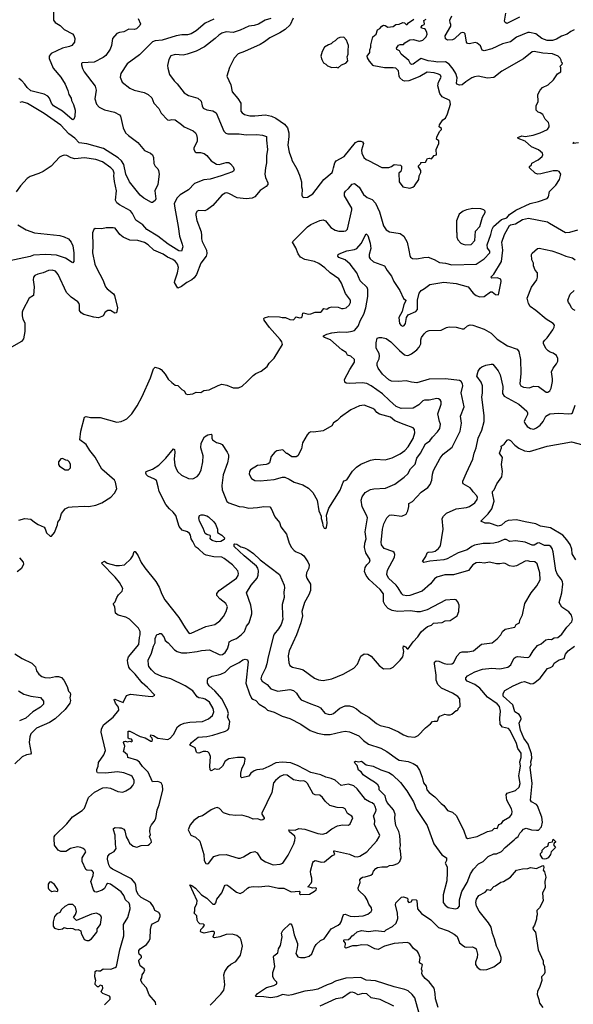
# Model space of a CAD drawing. Extents: x 1863118 to 1989590, y 394482 to 532474.
# Tile 101 of 215: x 1918176 to 1924504, y 486151 to 497411. Entities that reach past the tile are written whole.
import ezdxf

# ---------------------------------------------------------------- set-up
doc = ezdxf.new("R2010")
doc.units = 0

msp = doc.modelspace()

# ---------------------------------------------------------------- linework, layer by layer
at = {"layer": '0CON20XD'}
for points in [[(1918564, 497535), (1918563, 497405), (1918580, 497380), (1918640, 497345), (1918685, 497298), (1918780, 497250), (1918795, 497230), (1918807, 497195), (1918803, 497155), (1918771, 497115), (1918746, 497104), (1918665, 497085), (1918534, 497025), (1918511, 496995), (1918513, 496965), (1918557, 496857), (1918646, 496755), (1918697, 496675), (1918725, 496602), (1918736, 496555), (1918764, 496515), (1918768, 496485), (1918791, 496441), (1918812, 496375), (1918808, 496305), (1918795, 496272), (1918785, 496267), (1918775, 496271), (1918665, 496363), (1918561, 496425), (1918541, 496455), (1918517, 496515), (1918497, 496537), (1918455, 496559), (1918305, 496599), (1918260, 496635), (1918235, 496675), (1918201, 496711), (1918165, 496739)], [(1924515, 497295), (1924475, 497275), (1924435, 497245), (1924368, 497222), (1924311, 497189), (1924265, 497171), (1924205, 497171), (1924145, 497195), (1924075, 497249), (1924005, 497264), (1923985, 497263), (1923855, 497212), (1923785, 497158), (1923695, 497134), (1923573, 497077), (1923486, 497056), (1923464, 497064), (1923445, 497112), (1923404, 497144), (1923385, 497149), (1923314, 497134), (1923295, 497140), (1923284, 497155), (1923268, 497248), (1923255, 497259), (1923235, 497263), (1923215, 497256), (1923145, 497191), (1923125, 497181), (1923066, 497176), (1923043, 497193), (1923039, 497225), (1923104, 497336), (1923106, 497355), (1923096, 497375), (1923094, 497405), (1923114, 497455)], [(1923891, 497439), (1923745, 497366), (1923727, 497377), (1923718, 497395), (1923734, 497484)], [(1921047, 497425), (1920983, 497407), (1920905, 497358), (1920855, 497343), (1920795, 497335), (1920695, 497289), (1920615, 497266), (1920535, 497272), (1920485, 497256), (1920451, 497235), (1920409, 497195), (1920288, 497102), (1920195, 497049), (1920090, 497015), (1920045, 497006), (1919955, 497014), (1919905, 496996), (1919880, 496955), (1919867, 496885), (1919868, 496855), (1919890, 496785), (1919940, 496710), (1919976, 496676), (1920055, 496574), (1920105, 496543), (1920214, 496515), (1920249, 496479), (1920260, 496425), (1920275, 496400), (1920315, 496381), (1920385, 496368), (1920421, 496345), (1920511, 496135), (1920534, 496114), (1920555, 496107), (1920685, 496107), (1920763, 496093), (1920885, 496099), (1920952, 496092), (1920997, 496075), (1920997, 496033), (1921010, 495925), (1920996, 495855), (1920999, 495775), (1920984, 495715), (1920979, 495645), (1920984, 495605), (1921011, 495545), (1921012, 495525), (1920994, 495505), (1920925, 495457), (1920865, 495386), (1920835, 495370), (1920765, 495361), (1920662, 495372), (1920565, 495422), (1920545, 495429), (1920525, 495427), (1920487, 495403), (1920384, 495286), (1920321, 495239), (1920294, 495226), (1920225, 495228), (1920205, 495221), (1920189, 495195), (1920188, 495175), (1920202, 495115), (1920252, 494985), (1920253, 494943), (1920253, 494905), (1920261, 494875), (1920313, 494775), (1920317, 494737), (1920309, 494705), (1920246, 494625), (1920197, 494495), (1920171, 494459), (1920145, 494435), (1920088, 494405), (1920025, 494359), (1919985, 494342), (1919947, 494405), (1919948, 494425), (1919981, 494515), (1919991, 494575), (1919981, 494615), (1919957, 494645), (1919925, 494669), (1919865, 494695), (1919815, 494731), (1919709, 494775), (1919646, 494835), (1919602, 494862), (1919525, 494886), (1919435, 494891), (1919360, 494925), (1919322, 494955), (1919268, 495025), (1919245, 495032), (1919165, 495030), (1919115, 495018), (1919038, 495022), (1919025, 495010), (1919010, 494975), (1919012, 494825), (1919007, 494743), (1919036, 494616), (1919056, 494565), (1919126, 494435), (1919158, 494355), (1919174, 494334), (1919248, 494275), (1919261, 494255), (1919294, 494115), (1919281, 494059), (1919265, 494053), (1919215, 494084), (1919185, 494086), (1919153, 494067), (1919129, 494025), (1919115, 494015), (1919075, 494003), (1919025, 494009), (1918911, 494041), (1918878, 494058), (1918861, 494085), (1918861, 494145), (1918856, 494166), (1918839, 494185), (1918765, 494239), (1918712, 494292), (1918616, 494495), (1918584, 494534), (1918546, 494546), (1918505, 494543), (1918444, 494516), (1918385, 494501), (1918350, 494485), (1918334, 494465), (1918329, 494435), (1918342, 494355), (1918335, 494258), (1918286, 494225), (1918210, 494090), (1918204, 494066), (1918203, 494025), (1918211, 493985), (1918234, 493945), (1918234, 493845), (1918218, 493762), (1918195, 493730), (1918082, 493665)], [(1920396, 497415), (1920295, 497369), (1920195, 497284), (1920135, 497247), (1920095, 497237), (1920029, 497239), (1919965, 497226), (1919805, 497175), (1919725, 497167), (1919695, 497156), (1919545, 497009), (1919405, 496906), (1919334, 496795), (1919323, 496755), (1919347, 496697), (1919435, 496629), (1919485, 496604), (1919598, 496578), (1919646, 496556), (1919685, 496516), (1919711, 496455), (1919765, 496394), (1919795, 496341), (1919864, 496264), (1919885, 496261), (1919915, 496271), (1919955, 496266), (1920025, 496211), (1920057, 496187), (1920158, 496138), (1920184, 496115), (1920196, 496095), (1920206, 496055), (1920203, 496017), (1920166, 495944), (1920167, 495925), (1920180, 495900), (1920195, 495891), (1920242, 495892), (1920285, 495881), (1920315, 495856), (1920366, 495795), (1920425, 495757), (1920455, 495753), (1920535, 495778), (1920565, 495776), (1920585, 495763), (1920615, 495728), (1920627, 495695), (1920621, 495679), (1920610, 495670), (1920480, 495625), (1920355, 495588), (1920279, 495581), (1920175, 495538), (1920105, 495466), (1920012, 495408), (1919975, 495375), (1919942, 495308), (1919949, 495255), (1919988, 495045), (1920001, 494935), (1920034, 494845), (1920039, 494815), (1920027, 494763), (1919995, 494769), (1919875, 494842), (1919755, 494937), (1919630, 495010), (1919585, 495066), (1919505, 495120), (1919487, 495147), (1919467, 495195), (1919442, 495225), (1919315, 495294), (1919287, 495315), (1919272, 495345), (1919281, 495455), (1919259, 495561), (1919253, 495625), (1919257, 495655), (1919245, 495689), (1919219, 495715), (1919122, 495785), (1919045, 495810), (1918915, 495832), (1918805, 495820), (1918765, 495831), (1918715, 495857), (1918685, 495860), (1918660, 495855), (1918631, 495839), (1918537, 495735), (1918446, 495674), (1918395, 495650), (1918295, 495616), (1918262, 495595), (1918185, 495510), (1918136, 495444)], [(1918165, 491686), (1918235, 491706), (1918305, 491699), (1918344, 491665), (1918387, 491637), (1918455, 491607), (1918468, 491588), (1918483, 491543), (1918525, 491503), (1918538, 491505), (1918574, 491546), (1918610, 491635), (1918612, 491665), (1918636, 491695), (1918655, 491762), (1918694, 491816), (1918734, 491836), (1918775, 491842), (1918916, 491846), (1918965, 491844), (1919045, 491859), (1919115, 491884), (1919218, 491952), (1919260, 491995), (1919288, 492045), (1919272, 492122), (1919259, 492145), (1919115, 492270), (1919037, 492407), (1918976, 492486), (1918935, 492554), (1918864, 492605), (1918876, 492705), (1918916, 492864), (1918935, 492874), (1918985, 492861), (1919095, 492862), (1919285, 492808), (1919335, 492814), (1919370, 492830), (1919402, 492848), (1919459, 492905), (1919520, 492995), (1919577, 493103), (1919671, 493315), (1919705, 493418), (1919723, 493437), (1919775, 493423), (1919795, 493410), (1919839, 493359), (1919875, 493300), (1919915, 493260), (1919955, 493232), (1919985, 493228), (1920031, 493181), (1920055, 493168), (1920075, 493132), (1920094, 493124), (1920155, 493132), (1920195, 493150), (1920245, 493146), (1920280, 493170), (1920342, 493178), (1920445, 493229), (1920485, 493241), (1920545, 493230), (1920615, 493200), (1920678, 493202), (1920720, 493220), (1920775, 493275), (1920845, 493342), (1920877, 493365), (1920938, 493392), (1921003, 493445), (1921028, 493482), (1921085, 493542), (1921180, 493695), (1921173, 493725), (1921153, 493755), (1921030, 493890), (1920970, 493975), (1920967, 493995), (1920975, 494003), (1921025, 494018), (1921145, 494011), (1921175, 494004), (1921213, 494007), (1921265, 493981), (1921305, 493980), (1921336, 494014), (1921375, 494002), (1921395, 494004), (1921405, 494013), (1921414, 494055), (1921420, 494060), (1921475, 494044), (1921505, 494047), (1921555, 494067), (1921613, 494067), (1921626, 494074), (1921653, 494107), (1921685, 494102), (1921715, 494120), (1921745, 494128), (1921815, 494122), (1921855, 494107), (1921875, 494107), (1921908, 494115), (1921941, 494145), (1921958, 494175), (1921958, 494205), (1921901, 494281), (1921855, 494396), (1921825, 494446), (1921725, 494516), (1921665, 494574), (1921595, 494622), (1921545, 494644), (1921435, 494667), (1921385, 494695), (1921361, 494735), (1921333, 494803), (1921293, 494865), (1921297, 494875), (1921465, 495041), (1921505, 495069), (1921605, 495114), (1921645, 495121), (1921670, 495110), (1921733, 495033), (1921783, 495003), (1921825, 494993), (1921882, 494992), (1921905, 494996), (1921925, 495017), (1921974, 495235), (1921971, 495255), (1921890, 495395), (1921889, 495431), (1921900, 495450), (1921935, 495482), (1921975, 495531), (1922005, 495536), (1922056, 495495), (1922105, 495412), (1922147, 495377), (1922205, 495354), (1922244, 495314), (1922290, 495215), (1922334, 495055), (1922367, 495007), (1922405, 494984), (1922525, 494966), (1922566, 494936), (1922604, 494865), (1922624, 494776), (1922634, 494714), (1922645, 494694), (1922665, 494681), (1922717, 494677), (1922795, 494692), (1922845, 494694), (1922915, 494668), (1922975, 494634), (1923045, 494628), (1923115, 494609), (1923395, 494614), (1923485, 494675), (1923551, 494745), (1923551, 494765), (1923525, 494799), (1923518, 494835), (1923561, 494955), (1923575, 495015), (1923592, 495045), (1923685, 495127), (1923745, 495144), (1923776, 495184), (1923849, 495231), (1924012, 495308), (1924108, 495332), (1924204, 495366), (1924220, 495385), (1924232, 495445), (1924305, 495518), (1924347, 495585), (1924360, 495645), (1924343, 495673), (1924325, 495682), (1924275, 495683), (1924135, 495648), (1924095, 495646), (1924067, 495657), (1924003, 495715), (1924005, 495730), (1924025, 495750), (1924031, 495769), (1924102, 495808), (1924149, 495845), (1924156, 495865), (1924153, 495885), (1924105, 495922), (1924026, 495956), (1923953, 496023), (1923875, 496053), (1923872, 496065), (1923915, 496081), (1923955, 496076), (1924045, 496089), (1924127, 496117), (1924208, 496155), (1924230, 496185), (1924230, 496205), (1924220, 496235), (1924182, 496275), (1924156, 496326), (1924127, 496347), (1924103, 496353), (1924080, 496375), (1924080, 496425), (1924102, 496475), (1924098, 496555), (1924124, 496606), (1924154, 496636), (1924218, 496665), (1924279, 496721), (1924325, 496790), (1924360, 496815), (1924360, 496865), (1924350, 496875), (1924378, 496902), (1924380, 496915), (1924370, 496925), (1924367, 496947), (1924355, 496970), (1924330, 496995), (1924265, 497019), (1924157, 497027), (1924056, 497046), (1924035, 497042), (1923935, 496964), (1923689, 496821), (1923595, 496751), (1923525, 496742), (1923415, 496765), (1923375, 496759), (1923345, 496744), (1923275, 496701), (1923235, 496667), (1923205, 496663), (1923173, 496673), (1923168, 496685), (1923175, 496745), (1923163, 496795), (1923132, 496845), (1923085, 496903), (1923045, 496929), (1922955, 496925), (1922911, 496931), (1922845, 496940), (1922765, 496965), (1922745, 496956), (1922675, 496902), (1922658, 496898), (1922645, 496905), (1922624, 496944), (1922538, 497015), (1922518, 497055), (1922488, 497068), (1922482, 497085), (1922505, 497121), (1922525, 497128), (1922565, 497126), (1922580, 497145), (1922635, 497181), (1922675, 497184), (1922746, 497166), (1922785, 497176), (1922822, 497215), (1922833, 497245), (1922831, 497265), (1922815, 497299), (1922805, 497307), (1922785, 497310), (1922768, 497315), (1922764, 497325), (1922775, 497343), (1922799, 497355), (1922805, 497365), (1922797, 497403), (1922821, 497415)], [(1919530, 497425), (1919558, 497365), (1919548, 497345), (1919512, 497305), (1919485, 497298), (1919425, 497304), (1919367, 497273), (1919315, 497266), (1919287, 497253), (1919238, 497195), (1919226, 497116), (1919212, 497075), (1919159, 497001), (1919132, 496978), (1919026, 496924), (1918891, 496919), (1918882, 496908), (1918881, 496895), (1918894, 496854), (1918912, 496815), (1919040, 496650), (1919049, 496605), (1919036, 496505), (1919055, 496444), (1919085, 496412), (1919145, 496378), (1919260, 496355), (1919315, 496323), (1919327, 496307), (1919358, 496175), (1919385, 496116), (1919418, 496085), (1919525, 496006), (1919604, 495915), (1919672, 495885), (1919693, 495865), (1919704, 495835), (1919709, 495765), (1919726, 495736), (1919754, 495705), (1919763, 495685), (1919770, 495645), (1919754, 495525), (1919719, 495455), (1919731, 495361), (1919725, 495342), (1919695, 495322), (1919681, 495321), (1919595, 495371), (1919554, 495404), (1919432, 495555), (1919391, 495645), (1919365, 495755), (1919340, 495795), (1919302, 495832), (1919135, 495937), (1918945, 495991), (1918855, 496001), (1918805, 496055), (1918739, 496105), (1918648, 496205), (1918455, 496336), (1918265, 496451), (1918205, 496472), (1918176, 496464)], [(1921301, 497429), (1921268, 497352), (1921210, 497300), (1921149, 497261), (1921035, 497205), (1920974, 497156), (1920923, 497127), (1920745, 497046), (1920675, 497022), (1920629, 496971), (1920576, 496865), (1920544, 496764), (1920588, 496665), (1920606, 496585), (1920670, 496510), (1920703, 496455), (1920704, 496365), (1920720, 496345), (1920745, 496328), (1920805, 496312), (1920865, 496310), (1920985, 496323), (1921055, 496308), (1921105, 496283), (1921204, 496215), (1921238, 496175), (1921253, 496115), (1921254, 496075), (1921241, 495975), (1921256, 495895), (1921284, 495825), (1921286, 495805), (1921344, 495705), (1921374, 495634), (1921397, 495555), (1921399, 495499), (1921406, 495474), (1921403, 495403), (1921410, 495385), (1921425, 495378), (1921465, 495383), (1921525, 495420), (1921652, 495585), (1921746, 495665), (1921757, 495685), (1921762, 495718), (1921777, 495773), (1921795, 495796), (1921885, 495846), (1922015, 496006), (1922045, 496021), (1922075, 496022), (1922094, 496014), (1922106, 495996), (1922085, 495920), (1922088, 495885), (1922111, 495835), (1922135, 495810), (1922165, 495801), (1922315, 495722), (1922395, 495722), (1922425, 495732), (1922455, 495753), (1922528, 495748), (1922540, 495735), (1922542, 495705), (1922532, 495675), (1922510, 495655), (1922512, 495555), (1922555, 495498), (1922637, 495483), (1922670, 495495), (1922689, 495511), (1922737, 495583), (1922743, 495627), (1922760, 495665), (1922760, 495685), (1922730, 495735), (1922760, 495765), (1922762, 495778), (1922815, 495780), (1922837, 495823), (1922855, 495828), (1922885, 495818), (1922914, 495856), (1922940, 495865), (1922938, 495925), (1922968, 495995), (1922968, 496025), (1922942, 496045), (1922943, 496067), (1922957, 496093), (1922978, 496135), (1922998, 496155), (1922998, 496168), (1922972, 496185), (1922975, 496210), (1923012, 496265), (1923044, 496286), (1923068, 496335), (1923099, 496445), (1923092, 496485), (1923005, 496529), (1922978, 496568), (1922957, 496655), (1922964, 496695), (1922994, 496754), (1922988, 496775), (1922965, 496789), (1922915, 496802), (1922835, 496811), (1922751, 496761), (1922625, 496712), (1922575, 496707), (1922555, 496715), (1922523, 496745), (1922513, 496765), (1922505, 496824), (1922477, 496857), (1922445, 496862), (1922345, 496860), (1922225, 496882), (1922215, 496886), (1922174, 496936), (1922150, 496975), (1922148, 496995), (1922179, 497035), (1922178, 497065), (1922190, 497095), (1922188, 497125), (1922211, 497215), (1922249, 497245), (1922265, 497295), (1922291, 497309), (1922315, 497336), (1922335, 497347), (1922355, 497343), (1922385, 497325), (1922445, 497332), (1922475, 497355), (1922515, 497358), (1922555, 497380), (1922575, 497375), (1922595, 497356), (1922607, 497355), (1922619, 497375), (1922681, 497415)], [(1921815, 496862), (1921856, 496894), (1921905, 496912), (1921928, 496942), (1921920, 496985), (1921932, 497015), (1921930, 497055), (1921936, 497116), (1921912, 497175), (1921882, 497212), (1921835, 497207), (1921810, 497195), (1921783, 497167), (1921755, 497152), (1921736, 497134), (1921705, 497123), (1921660, 497095), (1921633, 497047), (1921618, 496995), (1921628, 496955), (1921647, 496917), (1921675, 496902), (1921694, 496884), (1921744, 496864), (1921795, 496868), (1921815, 496862)], [(1924565, 496001), (1924503, 495995), (1924511, 496015)], [(1923275, 494837), (1923335, 494840), (1923379, 494885), (1923388, 494992), (1923434, 495046), (1923467, 495153), (1923498, 495205), (1923495, 495220), (1923480, 495235), (1923447, 495247), (1923355, 495253), (1923285, 495238), (1923245, 495220), (1923200, 495185), (1923171, 495109), (1923168, 494985), (1923172, 494975), (1923172, 494925), (1923184, 494894), (1923220, 494855), (1923245, 494842), (1923275, 494837)], [(1918891, 488369), (1918916, 488395), (1918961, 488515), (1919031, 488579), (1919128, 488625), (1919165, 488630), (1919214, 488624), (1919298, 488585), (1919355, 488579), (1919389, 488591), (1919445, 488626), (1919471, 488655), (1919483, 488685), (1919484, 488715), (1919462, 488755), (1919445, 488767), (1919365, 488798), (1919295, 488808), (1919155, 488794), (1919065, 488798), (1919058, 488815), (1919059, 488835), (1919072, 488875), (1919075, 488915), (1919136, 489005), (1919158, 489055), (1919108, 489265), (1919111, 489299), (1919135, 489348), (1919245, 489434), (1919308, 489515), (1919305, 489549), (1919273, 489595), (1919255, 489637), (1919265, 489639), (1919358, 489602), (1919398, 489682), (1919442, 489698), (1919646, 489674), (1919695, 489672), (1919720, 489685), (1919636, 489775), (1919576, 489826), (1919496, 489925), (1919438, 489985), (1919424, 490005), (1919411, 490055), (1919408, 490085), (1919418, 490125), (1919538, 490265), (1919545, 490345), (1919554, 490375), (1919552, 490415), (1919535, 490454), (1919431, 490555), (1919390, 490580), (1919302, 490602), (1919271, 490625), (1919265, 490695), (1919247, 490725), (1919248, 490735), (1919267, 490755), (1919286, 490805), (1919305, 490834), (1919349, 490875), (1919356, 490905), (1919315, 490974), (1919266, 491036), (1919112, 491195), (1919118, 491205), (1919145, 491218), (1919177, 491197), (1919275, 491171), (1919315, 491168), (1919375, 491178), (1919448, 491245), (1919469, 491281), (1919485, 491331), (1919495, 491329), (1919529, 491279), (1919565, 491204), (1919605, 491144), (1919732, 490985), (1919771, 490921), (1919800, 490840), (1919835, 490775), (1919996, 490575), (1920066, 490455), (1920113, 490393), (1920135, 490396), (1920305, 490471), (1920405, 490493), (1920465, 490536), (1920507, 490585), (1920537, 490645), (1920551, 490695), (1920531, 490735), (1920465, 490787), (1920430, 490825), (1920430, 490850), (1920456, 490884), (1920656, 491025), (1920673, 491055), (1920676, 491076), (1920668, 491108), (1920607, 491175), (1920515, 491251), (1920485, 491264), (1920395, 491267), (1920309, 491289), (1920285, 491300), (1920220, 491360), (1920185, 491383), (1920157, 491445), (1920135, 491475), (1920129, 491515), (1920116, 491535), (1920093, 491553), (1920035, 491574), (1919999, 491615), (1919961, 491741), (1919931, 491781), (1919887, 491817), (1919845, 491865), (1919769, 492015), (1919757, 492067), (1919741, 492141), (1919718, 492158), (1919639, 492189), (1919624, 492206), (1919619, 492225), (1919623, 492245), (1919695, 492269), (1919768, 492315), (1919848, 492395), (1919935, 492503), (1919944, 492494), (1919949, 492465), (1919943, 492385), (1919951, 492315), (1919963, 492275), (1919985, 492240), (1920025, 492204), (1920105, 492163), (1920155, 492161), (1920205, 492188), (1920226, 492214), (1920249, 492265), (1920269, 492355), (1920274, 492425), (1920248, 492515), (1920252, 492568), (1920289, 492641), (1920325, 492664), (1920365, 492670), (1920372, 492662), (1920371, 492625), (1920379, 492605), (1920425, 492576), (1920466, 492566), (1920492, 492552), (1920549, 492465), (1920561, 492435), (1920562, 492405), (1920551, 492345), (1920501, 492205), (1920487, 492085), (1920491, 492035), (1920545, 491902), (1920566, 491886), (1920684, 491844), (1920735, 491841), (1920794, 491824), (1920895, 491831), (1920965, 491844), (1921035, 491842), (1921052, 491822), (1921091, 491725), (1921145, 491662), (1921160, 491610), (1921227, 491527), (1921258, 491425), (1921284, 491375), (1921315, 491341), (1921335, 491326), (1921395, 491302), (1921425, 491279), (1921471, 491211), (1921484, 491175), (1921481, 491139), (1921456, 491085), (1921452, 491052), (1921458, 491025), (1921501, 490955), (1921501, 490885), (1921483, 490835), (1921433, 490747), (1921401, 490645), (1921410, 490595), (1921391, 490515), (1921342, 490375), (1921255, 490192), (1921243, 490135), (1921251, 490055), (1921265, 490024), (1921295, 490007), (1921379, 489989), (1921416, 489975), (1921545, 489880), (1921590, 489860), (1921645, 489854), (1921745, 489874), (1921875, 489927), (1921996, 489994), (1922038, 490042), (1922076, 490134), (1922115, 490159), (1922154, 490154), (1922192, 490132), (1922285, 490027), (1922335, 489988), (1922415, 489991), (1922445, 490007), (1922524, 490085), (1922554, 490126), (1922566, 490186), (1922560, 490225), (1922565, 490250), (1922585, 490241), (1922605, 490217), (1922615, 490217), (1922674, 490296), (1922729, 490355), (1922765, 490412), (1922797, 490437), (1922839, 490471), (1922885, 490488), (1922905, 490508), (1923005, 490518), (1923040, 490535), (1923095, 490542), (1923177, 490595), (1923196, 490644), (1923200, 490715), (1923184, 490754), (1923166, 490776), (1923145, 490782), (1923045, 490771), (1922835, 490663), (1922755, 490641), (1922715, 490638), (1922645, 490649), (1922495, 490643), (1922435, 490656), (1922389, 490679), (1922354, 490714), (1922336, 490755), (1922333, 490845), (1922295, 490894), (1922170, 491010), (1922135, 491055), (1922119, 491099), (1922124, 491146), (1922143, 491177), (1922174, 491206), (1922181, 491235), (1922132, 491315), (1922119, 491375), (1922123, 491425), (1922138, 491475), (1922126, 491555), (1922150, 491715), (1922141, 491745), (1922091, 491841), (1922081, 491915), (1922089, 491955), (1922124, 492005), (1922185, 492039), (1922223, 492047), (1922358, 492052), (1922465, 492099), (1922571, 492179), (1922612, 492218), (1922644, 492275), (1922695, 492328), (1922717, 492395), (1922757, 492453), (1922815, 492560), (1922864, 492596), (1922895, 492638), (1922952, 492698), (1922977, 492735), (1922988, 492785), (1922974, 492815), (1922957, 492905), (1922993, 493015), (1922992, 493045), (1922984, 493064), (1922965, 493076), (1922945, 493077), (1922855, 493059), (1922805, 493060), (1922785, 493051), (1922739, 493005), (1922675, 492969), (1922535, 492963), (1922479, 492989), (1922403, 493055), (1922324, 493134), (1922195, 493224), (1922145, 493250), (1922092, 493258), (1921945, 493252), (1921906, 493256), (1921893, 493265), (1921889, 493295), (1921950, 493410), (1922005, 493495), (1922004, 493524), (1921963, 493563), (1921925, 493573), (1921906, 493605), (1921858, 493635), (1921730, 493750), (1921660, 493775), (1921647, 493785), (1921647, 493795), (1921685, 493816), (1921745, 493831), (1921835, 493843), (1921915, 493839), (1921975, 493848), (1922002, 493858), (1922045, 493906), (1922072, 493975), (1922111, 494045), (1922134, 494115), (1922155, 494245), (1922155, 494325), (1922147, 494347), (1922067, 494425), (1922028, 494515), (1921955, 494615), (1921895, 494665), (1921825, 494692), (1921813, 494705), (1921816, 494725), (1921828, 494735), (1921915, 494766), (1922005, 494783), (1922028, 494795), (1922079, 494851), (1922135, 494960), (1922155, 494943), (1922184, 494855), (1922190, 494795), (1922170, 494725), (1922172, 494695), (1922182, 494675), (1922221, 494641), (1922346, 494595), (1922375, 494544), (1922426, 494476), (1922454, 494415), (1922523, 494313), (1922562, 494222), (1922591, 494205), (1922591, 494195), (1922566, 494155), (1922547, 494073), (1922511, 494005), (1922519, 493935), (1922535, 493914), (1922555, 493906), (1922571, 493915), (1922587, 493935), (1922597, 494005), (1922615, 494035), (1922705, 494075), (1922722, 494095), (1922723, 494205), (1922744, 494285), (1922767, 494315), (1922805, 494336), (1922865, 494382), (1923025, 494411), (1923165, 494394), (1923304, 494354), (1923359, 494285), (1923395, 494255), (1923435, 494241), (1923485, 494246), (1923557, 494297), (1923575, 494297), (1923615, 494270), (1923650, 494265), (1923680, 494415), (1923676, 494445), (1923635, 494458), (1923574, 494454), (1923563, 494465), (1923595, 494500), (1923684, 494645), (1923700, 494775), (1923688, 494865), (1923719, 494955), (1923775, 495056), (1923786, 495064), (1923842, 495078), (1923925, 495126), (1923991, 495141), (1924208, 495098), (1924234, 495085), (1924415, 494979), (1924465, 494982), (1924555, 495007)], [(1918156, 495065), (1918249, 495009), (1918345, 494972), (1918634, 494944), (1918685, 494929), (1918734, 494904), (1918765, 494865), (1918783, 494825), (1918793, 494745), (1918794, 494645), (1918785, 494632), (1918775, 494634), (1918701, 494685), (1918598, 494718), (1918475, 494726), (1918335, 494718), (1918295, 494703), (1918045, 494649)], [(1922502, 490912), (1922479, 490945), (1922393, 491025), (1922373, 491065), (1922382, 491115), (1922462, 491265), (1922466, 491295), (1922455, 491318), (1922440, 491330), (1922344, 491364), (1922313, 491405), (1922309, 491435), (1922315, 491505), (1922323, 491585), (1922338, 491645), (1922371, 491715), (1922402, 491745), (1922425, 491748), (1922545, 491733), (1922594, 491756), (1922613, 491795), (1922624, 491845), (1922625, 491880), (1922665, 491901), (1922764, 492006), (1922840, 492060), (1922870, 492095), (1922886, 492145), (1922894, 492215), (1922907, 492255), (1922983, 492397), (1923015, 492441), (1923119, 492521), (1923211, 492705), (1923228, 492795), (1923216, 492875), (1923258, 492985), (1923223, 493145), (1923241, 493225), (1923239, 493245), (1923222, 493272), (1923205, 493286), (1923045, 493304), (1922855, 493300), (1922715, 493259), (1922654, 493266), (1922595, 493280), (1922505, 493273), (1922425, 493278), (1922394, 493294), (1922325, 493357), (1922274, 493425), (1922263, 493455), (1922263, 493485), (1922285, 493534), (1922290, 493565), (1922285, 493595), (1922251, 493655), (1922249, 493715), (1922262, 493768), (1922284, 493776), (1922315, 493778), (1922365, 493766), (1922418, 493725), (1922516, 493626), (1922575, 493579), (1922605, 493571), (1922625, 493574), (1922655, 493591), (1922716, 493635), (1922744, 493665), (1922763, 493705), (1922762, 493748), (1922770, 493775), (1922800, 493820), (1922825, 493844), (1922855, 493856), (1922995, 493859), (1923055, 493890), (1923085, 493897), (1923165, 493894), (1923207, 493883), (1923235, 493874), (1923255, 493876), (1923295, 493910), (1923325, 493920), (1923355, 493918), (1923422, 493895), (1923485, 493870), (1923567, 493827), (1923635, 493759), (1923751, 493681), (1923862, 493642), (1923882, 493615), (1923902, 493525), (1923906, 493365), (1923894, 493245), (1923906, 493225), (1923935, 493209), (1924001, 493199), (1924055, 493219), (1924105, 493218), (1924195, 493151), (1924215, 493151), (1924237, 493165), (1924253, 493197), (1924267, 493275), (1924268, 493305), (1924254, 493385), (1924275, 493425), (1924314, 493475), (1924328, 493505), (1924328, 493535), (1924312, 493572), (1924275, 493598), (1924239, 493609), (1924218, 493625), (1924195, 493647), (1924164, 493705), (1924164, 493725), (1924177, 493745), (1924207, 493773), (1924272, 493865), (1924286, 493895), (1924288, 493918), (1924273, 493935), (1924195, 493985), (1924075, 494086), (1924010, 494130), (1923991, 494165), (1923976, 494225), (1924025, 494352), (1924088, 494435), (1924096, 494465), (1924094, 494515), (1924068, 494548), (1924049, 494595), (1924049, 494625), (1924031, 494665), (1924026, 494724), (1924035, 494742), (1924095, 494793), (1924115, 494798), (1924259, 494769), (1924345, 494738), (1924417, 494707), (1924495, 494686), (1924525, 494664)], [(1924525, 494085), (1924501, 494095), (1924485, 494115), (1924466, 494156), (1924449, 494175), (1924441, 494205), (1924469, 494271), (1924516, 494314)], [(1920354, 488834), (1920349, 488875), (1920356, 488985), (1920342, 489025), (1920325, 489039), (1920304, 489044), (1920275, 489041), (1920225, 489024), (1920206, 489026), (1920196, 489036), (1920183, 489085), (1920120, 489115), (1920140, 489145), (1920218, 489205), (1920315, 489212), (1920385, 489230), (1920527, 489275), (1920555, 489290), (1920566, 489304), (1920578, 489385), (1920550, 489435), (1920563, 489475), (1920551, 489515), (1920490, 489640), (1920405, 489735), (1920341, 489795), (1920322, 489825), (1920321, 489859), (1920331, 489879), (1920375, 489904), (1920448, 489918), (1920475, 489925), (1920525, 489949), (1920585, 490009), (1920685, 490061), (1920725, 490091), (1920755, 490099), (1920780, 490090), (1920789, 490069), (1920762, 489825), (1920802, 489702), (1920825, 489651), (1920840, 489640), (1920875, 489627), (1920915, 489584), (1920979, 489545), (1921009, 489515), (1921085, 489494), (1921175, 489447), (1921265, 489418), (1921389, 489355), (1921495, 489281), (1921581, 489251), (1921655, 489236), (1921725, 489237), (1921855, 489268), (1921895, 489273), (1921945, 489269), (1922052, 489222), (1922107, 489167), (1922165, 489128), (1922305, 489079), (1922374, 489044), (1922493, 488953), (1922515, 488945), (1922615, 488928), (1922674, 488904), (1922711, 488881), (1922747, 488827), (1922778, 488748), (1922792, 488685), (1922821, 488645), (1922829, 488605), (1922855, 488575), (1922920, 488525), (1922992, 488448), (1923025, 488424), (1923065, 488368), (1923125, 488350), (1923170, 488305), (1923252, 488135), (1923280, 488060), (1923295, 488048), (1923405, 488071), (1923525, 488127), (1923575, 488140), (1923605, 488164), (1923635, 488162), (1923653, 488207), (1923685, 488219), (1923706, 488255), (1923780, 488295), (1923803, 488325), (1923806, 488355), (1923798, 488385), (1923744, 488485), (1923736, 488545), (1923747, 488565), (1923845, 488598), (1923885, 488635), (1923895, 488675), (1923883, 488765), (1923890, 488810), (1923899, 488875), (1923894, 488925), (1923909, 488975), (1923908, 489025), (1923872, 489075), (1923855, 489135), (1923784, 489284), (1923765, 489305), (1923695, 489321), (1923670, 489355), (1923664, 489425), (1923672, 489505), (1923661, 489555), (1923635, 489589), (1923524, 489664), (1923435, 489767), (1923377, 489807), (1923291, 489845), (1923276, 489865), (1923276, 489885), (1923293, 489907), (1923380, 489955), (1923467, 489983), (1923573, 489997), (1923664, 489986), (1923755, 490008), (1923789, 490035), (1923826, 490104), (1923845, 490121), (1923865, 490128), (1923975, 490118), (1923995, 490122), (1924013, 490137), (1924044, 490195), (1924095, 490254), (1924138, 490275), (1924190, 490320), (1924225, 490326), (1924255, 490323), (1924285, 490343), (1924326, 490345), (1924373, 490385), (1924431, 490465), (1924486, 490524), (1924497, 490555), (1924483, 490603), (1924455, 490638), (1924373, 490693), (1924344, 490745), (1924373, 490855), (1924386, 490954), (1924381, 490985), (1924365, 491014), (1924325, 491065), (1924303, 491113), (1924274, 491325), (1924261, 491365), (1924246, 491386), (1924227, 491397), (1924175, 491398), (1924115, 491429), (1924095, 491426), (1924057, 491403), (1924035, 491402), (1923955, 491435), (1923845, 491451), (1923780, 491445), (1923735, 491466), (1923715, 491467), (1923645, 491436), (1923595, 491424), (1923555, 491419), (1923475, 491421), (1923375, 491400), (1923344, 491386), (1923292, 491348), (1923189, 491315), (1923063, 491247), (1923025, 491235), (1922865, 491217), (1922795, 491202), (1922782, 491215), (1922818, 491272), (1922835, 491313), (1922845, 491320), (1922895, 491324), (1922925, 491335), (1922965, 491365), (1922986, 491394), (1923017, 491585), (1923006, 491705), (1923021, 491735), (1923055, 491766), (1923165, 491816), (1923285, 491831), (1923316, 491844), (1923378, 491885), (1923404, 491925), (1923409, 491945), (1923403, 491965), (1923360, 492010), (1923345, 492036), (1923325, 492056), (1923246, 492105), (1923241, 492115), (1923242, 492135), (1923285, 492228), (1923355, 492385), (1923371, 492455), (1923393, 492515), (1923415, 492625), (1923460, 492715), (1923485, 492815), (1923484, 492885), (1923459, 493095), (1923468, 493142), (1923467, 493223), (1923451, 493265), (1923402, 493335), (1923415, 493390), (1923438, 493425), (1923458, 493442), (1923505, 493459), (1923565, 493473), (1923585, 493472), (1923647, 493397), (1923669, 493349), (1923698, 493215), (1923696, 493136), (1923715, 493105), (1923883, 493013), (1923972, 492935), (1923982, 492915), (1923982, 492895), (1923949, 492835), (1923944, 492815), (1923949, 492795), (1923977, 492757), (1924015, 492736), (1924055, 492729), (1924085, 492742), (1924126, 492774), (1924158, 492815), (1924190, 492875), (1924235, 492904), (1924335, 492911), (1924455, 492903), (1924484, 492906), (1924496, 492915), (1924526, 493004)], [(1921675, 491592), (1921683, 491605), (1921689, 491655), (1921684, 491745), (1921708, 491825), (1921840, 492030), (1921875, 492124), (1921885, 492136), (1921915, 492147), (1921981, 492249), (1922025, 492293), (1922075, 492329), (1922186, 492374), (1922245, 492384), (1922355, 492376), (1922435, 492399), (1922525, 492446), (1922577, 492485), (1922616, 492525), (1922675, 492622), (1922694, 492685), (1922688, 492725), (1922674, 492744), (1922570, 492780), (1922465, 492825), (1922415, 492864), (1922289, 492899), (1922259, 492919), (1922235, 492951), (1922214, 492964), (1922115, 493001), (1922060, 492995), (1921961, 492949), (1921845, 492866), (1921805, 492827), (1921765, 492800), (1921745, 492767), (1921645, 492710), (1921533, 492693), (1921505, 492698), (1921480, 492685), (1921462, 492665), (1921409, 492571), (1921399, 492505), (1921355, 492423), (1921335, 492413), (1921285, 492410), (1921235, 492450), (1921225, 492450), (1921185, 492490), (1921115, 492482), (1921092, 492465), (1921052, 492415), (1921030, 492345), (1921015, 492331), (1920995, 492324), (1920895, 492314), (1920816, 492264), (1920802, 492245), (1920798, 492215), (1920825, 492166), (1920865, 492142), (1920925, 492139), (1921086, 492154), (1921182, 492178), (1921205, 492178), (1921257, 492157), (1921315, 492121), (1921411, 492091), (1921479, 492055), (1921526, 492005), (1921576, 491916), (1921596, 491795), (1921621, 491735), (1921622, 491705), (1921638, 491658), (1921640, 491625), (1921655, 491598), (1921675, 491592)], [(1924534, 491235), (1924492, 491302), (1924487, 491355), (1924468, 491408), (1924432, 491462), (1924385, 491518), (1924245, 491600), (1924129, 491619), (1924075, 491647), (1923955, 491669), (1923855, 491692), (1923758, 491682), (1923725, 491669), (1923685, 491630), (1923645, 491619), (1923545, 491652), (1923495, 491653), (1923448, 491675), (1923531, 491759), (1923573, 491817), (1923599, 491905), (1923581, 491995), (1923582, 492015), (1923598, 492035), (1923631, 492105), (1923686, 492185), (1923696, 492245), (1923684, 492325), (1923696, 492406), (1923662, 492455), (1923682, 492515), (1923680, 492535), (1923715, 492558), (1923747, 492603), (1923765, 492610), (1923785, 492599), (1923835, 492545), (1923882, 492512), (1923945, 492480), (1924005, 492473), (1924205, 492534), (1924485, 492584), (1924615, 492549)], [(1918735, 492263), (1918758, 492285), (1918757, 492325), (1918745, 492352), (1918725, 492370), (1918704, 492374), (1918665, 492392), (1918645, 492388), (1918620, 492355), (1918620, 492325), (1918632, 492305), (1918695, 492263), (1918735, 492263)], [(1920425, 491441), (1920375, 491456), (1920354, 491474), (1920359, 491505), (1920354, 491514), (1920315, 491522), (1920295, 491536), (1920272, 491595), (1920230, 491675), (1920222, 491715), (1920230, 491740), (1920251, 491749), (1920275, 491750), (1920315, 491737), (1920335, 491726), (1920395, 491667), (1920413, 491643), (1920438, 491585), (1920438, 491545), (1920487, 491517), (1920518, 491485), (1920512, 491465), (1920475, 491444), (1920425, 491441)], [(1919733, 486145), (1919729, 486175), (1919655, 486261), (1919625, 486341), (1919580, 486390), (1919560, 486425), (1919560, 486435), (1919574, 486455), (1919575, 486488), (1919596, 486515), (1919607, 486545), (1919599, 486559), (1919555, 486590), (1919537, 486645), (1919538, 486655), (1919567, 486685), (1919568, 486695), (1919566, 486706), (1919543, 486725), (1919536, 486745), (1919538, 486765), (1919554, 486785), (1919625, 486835), (1919651, 486869), (1919666, 486904), (1919671, 487005), (1919681, 487055), (1919695, 487072), (1919763, 487105), (1919781, 487155), (1919781, 487175), (1919765, 487203), (1919722, 487225), (1919707, 487267), (1919673, 487315), (1919565, 487371), (1919533, 487403), (1919510, 487445), (1919504, 487514), (1919497, 487535), (1919455, 487585), (1919236, 487695), (1919212, 487715), (1919195, 487747), (1919178, 487812), (1919184, 487846), (1919206, 487874), (1919255, 487900), (1919278, 487935), (1919270, 487980), (1919267, 488087), (1919247, 488145), (1919248, 488162), (1919267, 488173), (1919315, 488170), (1919335, 488170), (1919368, 488155), (1919379, 488135), (1919394, 488065), (1919421, 488021), (1919430, 487995), (1919475, 487958), (1919515, 487948), (1919564, 487966), (1919645, 487970), (1919659, 487981), (1919683, 488005), (1919680, 488030), (1919660, 488065), (1919670, 488095), (1919663, 488125), (1919667, 488173), (1919682, 488205), (1919715, 488240), (1919732, 488275), (1919748, 488375), (1919769, 488431), (1919811, 488605), (1919808, 488655), (1919793, 488683), (1919755, 488699), (1919695, 488696), (1919643, 488805), (1919581, 488871), (1919545, 488922), (1919514, 488944), (1919414, 488975), (1919407, 489005), (1919362, 489042), (1919371, 489069), (1919379, 489105), (1919364, 489145), (1919370, 489155), (1919385, 489159), (1919408, 489152), (1919435, 489159), (1919455, 489151), (1919464, 489165), (1919455, 489183), (1919427, 489187), (1919416, 489196), (1919416, 489274), (1919435, 489274), (1919553, 489215), (1919610, 489200), (1919675, 489161), (1919689, 489161), (1919696, 489175), (1919690, 489195), (1919672, 489215), (1919676, 489234), (1919705, 489226), (1919755, 489196), (1919871, 489179), (1919895, 489193), (1919935, 489235), (1919981, 489325), (1920012, 489348), (1920055, 489365), (1920121, 489379), (1920265, 489385), (1920335, 489416), (1920381, 489455), (1920396, 489495), (1920386, 489535), (1920347, 489605), (1920295, 489642), (1920275, 489650), (1920225, 489656), (1920206, 489666), (1920155, 489737), (1920069, 489795), (1919905, 489874), (1919801, 489901), (1919725, 489934), (1919681, 489975), (1919654, 490015), (1919648, 490035), (1919643, 490087), (1919684, 490166), (1919706, 490245), (1919724, 490285), (1919724, 490336), (1919745, 490380), (1919767, 490383), (1919775, 490390), (1919795, 490390), (1919826, 490345), (1919840, 490310), (1919874, 490285), (1919946, 490206), (1919975, 490184), (1920025, 490170), (1920085, 490169), (1920206, 490184), (1920255, 490197), (1920345, 490206), (1920455, 490150), (1920475, 490146), (1920495, 490150), (1920525, 490176), (1920551, 490215), (1920568, 490265), (1920570, 490295), (1920605, 490317), (1920655, 490336), (1920711, 490379), (1920745, 490416), (1920769, 490475), (1920798, 490515), (1920828, 490615), (1920829, 490645), (1920818, 490715), (1920770, 490855), (1920821, 490945), (1920890, 491025), (1920902, 491058), (1920907, 491107), (1920898, 491138), (1920882, 491162), (1920741, 491281), (1920628, 491385), (1920628, 491412), (1920635, 491418), (1920660, 491415), (1920703, 491383), (1920745, 491372), (1920785, 491352), (1920848, 491308), (1920924, 491234), (1921146, 491065), (1921201, 490945), (1921204, 490915), (1921197, 490865), (1921201, 490805), (1921175, 490725), (1921179, 490595), (1921185, 490555), (1921164, 490495), (1921135, 490444), (1921085, 490385), (1921076, 490365), (1921015, 490125), (1921002, 490045), (1920986, 489994), (1920939, 489905), (1920933, 489875), (1920948, 489845), (1921005, 489810), (1921045, 489758), (1921125, 489731), (1921265, 489750), (1921305, 489741), (1921340, 489710), (1921370, 489660), (1921395, 489634), (1921505, 489586), (1921588, 489558), (1921613, 489543), (1921665, 489482), (1921715, 489466), (1921745, 489468), (1921764, 489476), (1921835, 489539), (1921895, 489563), (1921945, 489563), (1921984, 489554), (1922025, 489532), (1922078, 489485), (1922168, 489435), (1922255, 489362), (1922295, 489341), (1922397, 489315), (1922505, 489267), (1922565, 489232), (1922612, 489215), (1922694, 489206), (1922732, 489225), (1922815, 489312), (1922873, 489357), (1922896, 489384), (1922915, 489390), (1922945, 489388), (1922956, 489394), (1922963, 489427), (1922980, 489445), (1923035, 489470), (1923065, 489460), (1923097, 489463), (1923115, 489470), (1923165, 489510), (1923178, 489512), (1923188, 489522), (1923190, 489535), (1923210, 489555), (1923208, 489645), (1923185, 489672), (1923125, 489710), (1922997, 489767), (1922957, 489807), (1922938, 489858), (1922936, 489915), (1922916, 490045), (1922916, 490065), (1922935, 490080), (1922968, 490075), (1923028, 490048), (1923065, 490040), (1923115, 490044), (1923135, 490058), (1923177, 490135), (1923211, 490175), (1923235, 490182), (1923298, 490182), (1923365, 490193), (1923455, 490268), (1923576, 490284), (1923635, 490330), (1923674, 490375), (1923695, 490413), (1923725, 490441), (1923836, 490464), (1923853, 490495), (1923889, 490515), (1923894, 490545), (1923922, 490605), (1923949, 490735), (1924022, 490858), (1924086, 490935), (1924126, 491005), (1924121, 491085), (1924090, 491190), (1924065, 491213), (1924006, 491216), (1923983, 491223), (1923955, 491220), (1923854, 491166), (1923815, 491157), (1923775, 491165), (1923725, 491193), (1923707, 491197), (1923665, 491190), (1923625, 491190), (1923545, 491208), (1923485, 491196), (1923435, 491205), (1923395, 491200), (1923354, 491175), (1923305, 491112), (1923135, 491063), (1923035, 491061), (1922945, 491034), (1922918, 491015), (1922871, 490959), (1922778, 490875), (1922634, 490826), (1922602, 490822), (1922561, 490831), (1922544, 490845), (1922502, 490912)], [(1918175, 491256), (1918215, 491207), (1918218, 491185), (1918195, 491135), (1918146, 491095)], [(1922743, 486045), (1922692, 486225), (1922664, 486265), (1922615, 486304), (1922579, 486319), (1922455, 486350), (1922245, 486419), (1922135, 486428), (1922075, 486458), (1921905, 486451), (1921785, 486415), (1921735, 486389), (1921691, 486375), (1921585, 486326), (1921525, 486312), (1921437, 486303), (1921285, 486258), (1921245, 486253), (1921185, 486262), (1921115, 486238), (1921045, 486227), (1920965, 486238), (1920875, 486240), (1920872, 486245), (1920893, 486275), (1920997, 486345), (1921082, 486365), (1921117, 486385), (1921117, 486405), (1921085, 486437), (1921070, 486470), (1921070, 486515), (1921094, 486585), (1921076, 486695), (1921080, 486705), (1921125, 486740), (1921135, 486785), (1921157, 486823), (1921178, 486922), (1921169, 486965), (1921183, 486995), (1921265, 487070), (1921275, 487070), (1921285, 487058), (1921296, 487035), (1921313, 486945), (1921350, 486845), (1921352, 486825), (1921343, 486777), (1921332, 486732), (1921356, 486696), (1921385, 486687), (1921435, 486688), (1921485, 486702), (1921515, 486729), (1921546, 486805), (1921565, 486835), (1921615, 486880), (1921658, 486902), (1921736, 487014), (1921815, 487055), (1921840, 487075), (1921852, 487095), (1921874, 487166), (1921882, 487178), (1921895, 487181), (1921955, 487161), (1922005, 487155), (1922103, 487163), (1922155, 487181), (1922195, 487212), (1922203, 487227), (1922198, 487255), (1922166, 487295), (1922148, 487345), (1922124, 487384), (1922050, 487455), (1922046, 487484), (1922067, 487545), (1922063, 487575), (1922079, 487595), (1922095, 487606), (1922125, 487608), (1922191, 487629), (1922208, 487645), (1922220, 487675), (1922248, 487705), (1922266, 487714), (1922315, 487725), (1922375, 487723), (1922405, 487738), (1922445, 487741), (1922497, 487763), (1922520, 487785), (1922535, 487825), (1922528, 487905), (1922520, 487935), (1922529, 487965), (1922523, 488083), (1922509, 488129), (1922476, 488196), (1922466, 488275), (1922468, 488325), (1922449, 488375), (1922378, 488458), (1922365, 488485), (1922354, 488535), (1922292, 488595), (1922287, 488605), (1922287, 488635), (1922271, 488661), (1922233, 488693), (1922174, 488725), (1922102, 488775), (1922079, 488809), (1922050, 488830), (1922032, 488882), (1922010, 488905), (1922002, 488925), (1922015, 488932), (1922054, 488924), (1922085, 488930), (1922135, 488890), (1922215, 488874), (1922304, 488834), (1922395, 488801), (1922439, 488775), (1922529, 488689), (1922603, 488593), (1922677, 488465), (1922710, 488380), (1922835, 488198), (1922909, 487985), (1923000, 487860), (1923054, 487825), (1923054, 487795), (1923041, 487765), (1923064, 487725), (1923061, 487659), (1923059, 487565), (1923017, 487405), (1923018, 487315), (1923038, 487285), (1923075, 487259), (1923155, 487244), (1923185, 487250), (1923202, 487275), (1923205, 487345), (1923229, 487441), (1923290, 487545), (1923328, 487645), (1923362, 487698), (1923421, 487759), (1923474, 487785), (1923530, 487840), (1923595, 487872), (1923625, 487874), (1923685, 487897), (1923725, 487944), (1923828, 488032), (1923847, 488053), (1923875, 488072), (1923893, 488107), (1923915, 488131), (1923936, 488154), (1923965, 488165), (1924027, 488147), (1924085, 488141), (1924105, 488144), (1924141, 488179), (1924152, 488235), (1924143, 488293), (1924095, 488421), (1924085, 488436), (1924026, 488466), (1924016, 488485), (1924033, 488675), (1924010, 488865), (1924021, 488895), (1924020, 488925), (1924030, 488965), (1924027, 489015), (1923990, 489125), (1923940, 489195), (1923900, 489285), (1923886, 489365), (1923909, 489415), (1923905, 489435), (1923884, 489464), (1923837, 489495), (1923812, 489575), (1923701, 489675), (1923702, 489705), (1923720, 489740), (1923815, 489792), (1923914, 489834), (1923945, 489842), (1924017, 489817), (1924045, 489819), (1924065, 489830), (1924125, 489882), (1924209, 489991), (1924245, 490001), (1924272, 490018), (1924286, 490054), (1924341, 490089), (1924400, 490105), (1924414, 490155), (1924445, 490195), (1924519, 490245)], [(1918120, 490160), (1918205, 490106), (1918315, 490052), (1918355, 490009), (1918369, 489965), (1918394, 489925), (1918429, 489899), (1918465, 489887), (1918515, 489885), (1918585, 489901), (1918621, 489901), (1918655, 489888), (1918681, 489859), (1918719, 489785), (1918734, 489734), (1918752, 489712), (1918755, 489695), (1918748, 489655), (1918756, 489625), (1918748, 489595), (1918695, 489524), (1918583, 489417), (1918515, 489375), (1918369, 489311), (1918302, 489245), (1918290, 489210), (1918284, 489146), (1918308, 489022), (1918298, 489012), (1918255, 489003), (1918205, 488983), (1918119, 488901)], [(1918164, 489735), (1918225, 489697), (1918305, 489674), (1918415, 489661), (1918447, 489617), (1918448, 489585), (1918415, 489550), (1918325, 489496), (1918245, 489425), (1918175, 489392)], [(1920355, 486141), (1920475, 486269), (1920508, 486315), (1920520, 486375), (1920511, 486489), (1920522, 486528), (1920558, 486582), (1920590, 486610), (1920645, 486642), (1920701, 486715), (1920722, 486815), (1920706, 486885), (1920695, 486906), (1920658, 486938), (1920605, 486955), (1920535, 486951), (1920465, 486922), (1920402, 486912), (1920392, 486915), (1920389, 486925), (1920402, 486965), (1920402, 486975), (1920394, 486984), (1920370, 486985), (1920284, 486964), (1920250, 486975), (1920242, 486985), (1920247, 487005), (1920275, 487033), (1920287, 487057), (1920276, 487066), (1920235, 487072), (1920215, 487092), (1920204, 487115), (1920199, 487165), (1920171, 487195), (1920179, 487221), (1920179, 487255), (1920202, 487305), (1920205, 487335), (1920122, 487518), (1920145, 487510), (1920185, 487478), (1920254, 487404), (1920315, 487364), (1920385, 487298), (1920405, 487298), (1920418, 487312), (1920431, 487355), (1920486, 487425), (1920516, 487504), (1920526, 487514), (1920545, 487516), (1920565, 487504), (1920655, 487434), (1920695, 487418), (1920735, 487436), (1920781, 487479), (1920800, 487490), (1920845, 487499), (1920905, 487494), (1921015, 487507), (1921135, 487481), (1921195, 487479), (1921279, 487439), (1921372, 487445), (1921378, 487435), (1921376, 487415), (1921385, 487409), (1921488, 487412), (1921546, 487445), (1921565, 487461), (1921569, 487475), (1921562, 487485), (1921525, 487479), (1921470, 487495), (1921509, 487535), (1921516, 487555), (1921517, 487595), (1921504, 487635), (1921501, 487675), (1921525, 487773), (1921535, 487786), (1921555, 487794), (1921625, 487778), (1921659, 487781), (1921747, 487853), (1921780, 487865), (1921768, 487895), (1921768, 487905), (1921775, 487906), (1921945, 487868), (1922005, 487840), (1922035, 487837), (1922065, 487844), (1922145, 487895), (1922259, 488021), (1922287, 488065), (1922291, 488085), (1922233, 488205), (1922236, 488255), (1922221, 488305), (1922247, 488355), (1922250, 488375), (1922241, 488415), (1922229, 488435), (1922205, 488454), (1922175, 488466), (1922128, 488495), (1922034, 488614), (1921995, 488648), (1921935, 488667), (1921852, 488655), (1921781, 488715), (1921735, 488735), (1921675, 488748), (1921620, 488775), (1921505, 488804), (1921360, 488880), (1921275, 488914), (1921175, 488921), (1921105, 488912), (1921025, 488869), (1920955, 488840), (1920888, 488832), (1920855, 488822), (1920817, 488795), (1920795, 488762), (1920715, 488740), (1920704, 488754), (1920704, 488795), (1920716, 488845), (1920745, 488910), (1920752, 488955), (1920750, 488965), (1920735, 488972), (1920665, 488974), (1920565, 488959), (1920525, 488930), (1920496, 488874), (1920455, 488842), (1920435, 488838), (1920405, 488844), (1920365, 488822), (1920354, 488834)], [(1921075, 487748), (1921155, 487754), (1921183, 487767), (1921243, 487855), (1921308, 487985), (1921321, 488025), (1921326, 488055), (1921320, 488075), (1921259, 488125), (1921251, 488145), (1921325, 488142), (1921365, 488161), (1921435, 488156), (1921585, 488106), (1921636, 488096), (1921681, 488109), (1921745, 488158), (1921809, 488191), (1921865, 488204), (1921935, 488200), (1921954, 488216), (1921984, 488285), (1921973, 488303), (1921925, 488334), (1921897, 488387), (1921875, 488399), (1921805, 488402), (1921721, 488425), (1921669, 488475), (1921638, 488518), (1921605, 488544), (1921555, 488548), (1921530, 488560), (1921466, 488675), (1921445, 488696), (1921425, 488705), (1921385, 488703), (1921305, 488720), (1921235, 488771), (1921195, 488775), (1921154, 488755), (1921099, 488711), (1921076, 488685), (1921059, 488575), (1920944, 488336), (1920945, 488324), (1920971, 488285), (1920969, 488271), (1920955, 488262), (1920935, 488259), (1920895, 488273), (1920845, 488269), (1920795, 488291), (1920715, 488314), (1920645, 488310), (1920575, 488319), (1920505, 488342), (1920459, 488389), (1920435, 488401), (1920405, 488396), (1920365, 488374), (1920265, 488305), (1920225, 488294), (1920165, 488254), (1920124, 488205), (1920102, 488145), (1920132, 488085), (1920185, 488061), (1920237, 488017), (1920280, 487865), (1920286, 487795), (1920305, 487760), (1920325, 487757), (1920335, 487763), (1920395, 487841), (1920455, 487861), (1920535, 487865), (1920675, 487821), (1920695, 487821), (1920735, 487836), (1920815, 487886), (1920865, 487897), (1920892, 487882), (1920934, 487815), (1920985, 487781), (1921075, 487748)], [(1919146, 486145), (1919210, 486210), (1919210, 486235), (1919203, 486245), (1919183, 486253), (1919126, 486275), (1919108, 486295), (1919126, 486336), (1919122, 486362), (1919095, 486369), (1919075, 486352), (1919065, 486352), (1919039, 486379), (1919037, 486395), (1919046, 486425), (1919035, 486465), (1919039, 486525), (1919055, 486539), (1919075, 486533), (1919100, 486535), (1919131, 486559), (1919218, 486552), (1919268, 486572), (1919281, 486585), (1919320, 486775), (1919367, 486935), (1919363, 487065), (1919414, 487146), (1919438, 487245), (1919436, 487284), (1919427, 487307), (1919386, 487345), (1919365, 487394), (1919335, 487436), (1919268, 487488), (1919215, 487526), (1919185, 487532), (1919168, 487522), (1919144, 487475), (1919120, 487455), (1919055, 487434), (1919035, 487438), (1919019, 487459), (1918988, 487555), (1919017, 487623), (1919019, 487659), (1919009, 487675), (1918995, 487682), (1918945, 487684), (1918932, 487692), (1918891, 487785), (1918891, 487825), (1918932, 487895), (1918919, 487919), (1918902, 487935), (1918876, 487946), (1918835, 487951), (1918757, 487935), (1918705, 487900), (1918647, 487897), (1918614, 487914), (1918573, 487973), (1918569, 488045), (1918571, 488065), (1918583, 488085), (1918714, 488215), (1918781, 488295), (1918891, 488369)], [(1924175, 487811), (1924155, 487816), (1924131, 487855), (1924130, 487875), (1924150, 487895), (1924148, 487915), (1924182, 487948), (1924215, 487958), (1924225, 488000), (1924265, 488010), (1924275, 488040), (1924302, 488015), (1924302, 488005), (1924287, 487993), (1924278, 487975), (1924300, 487945), (1924252, 487895), (1924242, 487865), (1924216, 487825), (1924195, 487815), (1924175, 487811)], [(1922959, 486115), (1922930, 486215), (1922926, 486275), (1922913, 486335), (1922857, 486407), (1922810, 486445), (1922780, 486485), (1922773, 486505), (1922778, 486535), (1922770, 486555), (1922780, 486605), (1922759, 486619), (1922748, 486635), (1922754, 486685), (1922735, 486738), (1922725, 486756), (1922678, 486788), (1922636, 486845), (1922605, 486857), (1922455, 486846), (1922345, 486816), (1922275, 486779), (1922235, 486785), (1922155, 486826), (1922085, 486833), (1922035, 486821), (1921981, 486819), (1921905, 486793), (1921892, 486805), (1921902, 486835), (1921902, 486852), (1921882, 486872), (1921880, 486885), (1921885, 486890), (1921935, 486893), (1921959, 486911), (1921975, 486934), (1921995, 486944), (1922035, 486980), (1922084, 486996), (1922165, 486983), (1922245, 486995), (1922345, 486985), (1922367, 487003), (1922437, 487043), (1922479, 487081), (1922499, 487131), (1922496, 487195), (1922472, 487288), (1922475, 487310), (1922540, 487375), (1922565, 487382), (1922610, 487365), (1922612, 487345), (1922608, 487335), (1922625, 487317), (1922652, 487325), (1922665, 487350), (1922708, 487348), (1922717, 487337), (1922723, 487243), (1922769, 487189), (1922875, 487116), (1922965, 487029), (1923075, 486991), (1923144, 486955), (1923175, 486925), (1923205, 486856), (1923238, 486828), (1923265, 486809), (1923285, 486803), (1923348, 486808), (1923378, 486798), (1923394, 486784), (1923411, 486725), (1923405, 486685), (1923386, 486635), (1923386, 486605), (1923405, 486575), (1923441, 486551), (1923475, 486545), (1923515, 486549), (1923595, 486581), (1923673, 486637), (1923681, 486665), (1923679, 486685), (1923655, 486755), (1923625, 486815), (1923605, 486900), (1923580, 486960), (1923565, 487035), (1923535, 487085), (1923428, 487215), (1923398, 487275), (1923389, 487315), (1923399, 487355), (1923426, 487394), (1923497, 487435), (1923525, 487463), (1923555, 487456), (1923567, 487463), (1923595, 487500), (1923615, 487507), (1923675, 487548), (1923705, 487556), (1923786, 487605), (1923854, 487686), (1923925, 487701), (1923985, 487704), (1924015, 487716), (1924085, 487706), (1924155, 487740), (1924162, 487735), (1924166, 487714), (1924160, 487685), (1924176, 487666), (1924191, 487605), (1924177, 487555), (1924183, 487487), (1924154, 487424), (1924159, 487335), (1924119, 487255), (1924087, 487223), (1924091, 487175), (1924083, 487147), (1924084, 487125), (1924062, 487055), (1924040, 487025), (1924047, 487005), (1924074, 486975), (1924104, 486775), (1924161, 486649), (1924160, 486615), (1924176, 486586), (1924180, 486515), (1924172, 486495), (1924142, 486465), (1924143, 486425), (1924118, 486345), (1924095, 486302), (1924091, 486265), (1924111, 486205), (1924118, 486165), (1924156, 486116)], [(1918605, 487442), (1918612, 487448), (1918612, 487465), (1918575, 487522), (1918532, 487552), (1918515, 487548), (1918503, 487525), (1918500, 487485), (1918505, 487470), (1918520, 487455), (1918545, 487443), (1918575, 487448), (1918605, 487442)], [(1918945, 486880), (1918965, 486882), (1918995, 486902), (1919058, 486975), (1919062, 486985), (1919060, 487015), (1919099, 487065), (1919113, 487145), (1919103, 487163), (1919085, 487178), (1919055, 487193), (1918995, 487184), (1918825, 487110), (1918792, 487145), (1918815, 487180), (1918826, 487214), (1918814, 487264), (1918785, 487292), (1918735, 487292), (1918691, 487269), (1918652, 487235), (1918635, 487202), (1918600, 487185), (1918572, 487155), (1918558, 487095), (1918558, 487045), (1918575, 487022), (1918625, 487007), (1918665, 487013), (1918685, 487028), (1918717, 487017), (1918755, 487022), (1918785, 487018), (1918815, 487002), (1918846, 487006), (1918875, 486990), (1918878, 486965), (1918914, 486894), (1918945, 486880)], [(1922452, 486132), (1922297, 486205), (1922195, 486227), (1922145, 486270), (1922095, 486276), (1922045, 486259), (1922005, 486281), (1921975, 486289), (1921955, 486285), (1921865, 486225), (1921791, 486215), (1921605, 486131)]]:
    msp.add_lwpolyline(points, dxfattribs=at)

doc.saveas('drawing.dxf')
